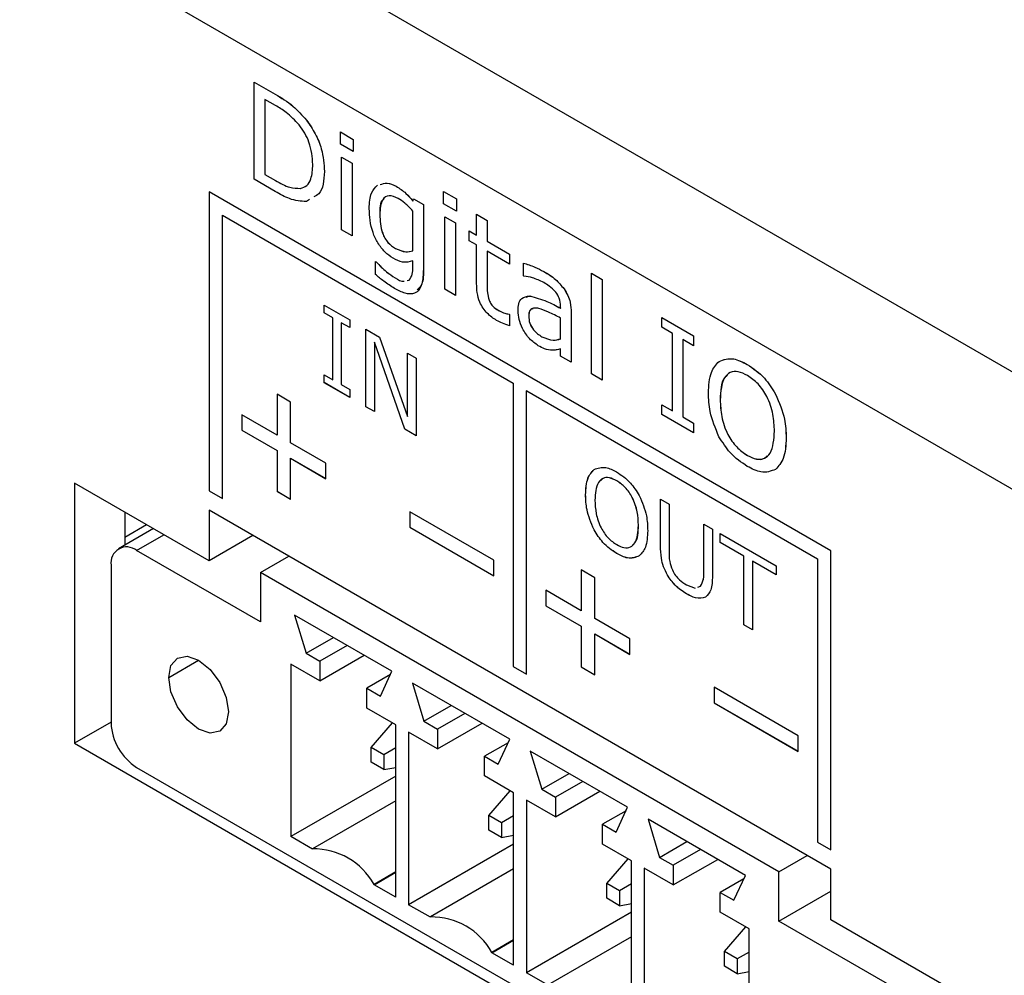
# Model space of a CAD drawing. Header units: millimetres. Extents: x 0 to 840, y 0 to 594.
# Tile 21 of 28: x 534 to 555, y 397 to 418. Entities that reach past the tile are written whole.
import ezdxf

# ---------------------------------------------------------------- set-up
doc = ezdxf.new("R2010")
doc.units = ezdxf.units.MM
doc.layers.get('0').update_dxf_attribs({"color": 3, "lineweight": 30})

msp = doc.modelspace()

# ---------------------------------------------------------------- linework, layer by layer
for p, q in [((520.231, 430.228), (604.362, 381.66)), ((519.163, 428.378), (603.294, 379.81)), ((539.03, 416.263), (539.031, 416.264)), ((539.03, 414.222), (539.03, 416.263)), ((539.03, 416.263), (539.467, 416.011)), ((539.031, 416.264), (539.468, 416.011)), ((539.467, 416.011), (539.468, 416.011)), ((539.474, 415.775), (539.254, 415.901)), ((539.254, 415.901), (539.254, 414.325)), ((539.255, 415.901), (539.255, 414.326)), ((540.129, 415.467), (540.13, 415.467)), ((540.843, 415.217), (541.112, 415.062)), ((540.843, 415.217), (540.844, 415.217)), ((540.843, 414.958), (540.843, 415.217)), ((540.844, 415.217), (541.112, 415.062)), ((541.112, 414.803), (540.843, 414.958)), ((541.112, 415.062), (541.112, 414.803)), ((541.112, 415.062), (541.112, 415.062)), ((541.112, 415.062), (541.112, 414.804)), ((540.865, 414.687), (541.089, 414.558)), ((540.865, 414.687), (540.866, 414.687)), ((540.865, 413.162), (540.865, 414.687)), ((540.866, 414.687), (541.09, 414.558)), ((541.112, 414.803), (541.112, 414.804)), ((541.089, 414.558), (541.09, 414.558)), ((541.089, 414.558), (541.089, 413.033)), ((541.09, 414.558), (541.09, 413.034)), ((539.254, 414.325), (539.255, 414.326)), ((539.254, 414.325), (539.474, 414.198)), ((539.255, 414.326), (539.475, 414.199)), ((540.507, 414.388), (540.508, 414.388)), ((539.472, 413.967), (539.03, 414.222)), ((539.474, 414.198), (539.475, 414.199)), ((542.017, 414.074), (542.018, 414.074)), ((538.078, 413.956), (538.078, 407.669)), ((551.159, 406.404), (538.078, 413.956)), ((538.079, 413.956), (538.079, 407.669)), ((539.999, 414.031), (540, 414.031)), ((543.014, 413.964), (543.282, 413.809)), ((543.014, 413.964), (543.014, 413.964)), ((543.014, 413.964), (543.283, 413.809)), ((543.014, 413.705), (543.014, 413.964)), ((540.195, 413.795), (540.127, 413.752)), ((542.365, 413.765), (542.379, 413.813)), ((542.379, 413.813), (542.38, 413.814)), ((542.379, 413.813), (542.588, 413.692)), ((542.38, 413.814), (542.589, 413.693)), ((542.588, 413.692), (542.589, 413.693)), ((542.588, 413.692), (542.588, 412.33)), ((542.589, 413.693), (542.589, 412.331)), ((543.282, 413.55), (543.014, 413.705)), ((543.282, 413.809), (543.283, 413.809)), ((543.282, 413.809), (543.282, 413.55)), ((543.283, 413.809), (543.283, 413.551)), ((538.361, 407.505), (538.361, 413.466)), ((538.361, 413.466), (544.477, 409.935)), ((538.361, 413.466), (544.478, 409.935)), ((538.361, 413.466), (538.361, 413.466)), ((541.671, 413.482), (541.672, 413.482)), ((542.365, 412.715), (542.365, 413.554)), ((543.036, 411.909), (543.036, 413.434)), ((543.036, 413.434), (543.26, 413.305)), ((543.036, 413.434), (543.037, 413.434)), ((543.037, 413.434), (543.26, 413.305)), ((543.282, 413.55), (543.283, 413.551)), ((543.707, 413.046), (543.707, 413.486)), ((543.707, 413.486), (543.931, 413.357)), ((543.707, 413.486), (543.708, 413.486)), ((543.708, 413.486), (543.932, 413.357)), ((543.26, 413.305), (543.26, 411.78)), ((543.26, 413.305), (543.26, 413.305)), ((543.26, 413.305), (543.26, 411.781)), ((543.931, 413.357), (543.931, 412.917)), ((543.931, 413.357), (543.932, 413.357)), ((543.932, 413.357), (543.932, 412.918)), ((541.089, 413.033), (540.865, 413.162)), ((541.089, 413.033), (541.09, 413.034)), ((543.551, 412.93), (543.551, 413.137)), ((543.551, 413.137), (543.707, 413.046)), ((543.551, 413.137), (543.551, 413.137)), ((543.551, 413.137), (543.707, 413.047)), ((543.707, 412.84), (543.551, 412.93)), ((543.707, 412.026), (543.707, 412.84)), ((543.931, 412.917), (543.932, 412.918)), ((543.931, 412.917), (544.401, 412.646)), ((543.932, 412.918), (544.402, 412.646)), ((542, 412.766), (542.001, 412.766)), ((544.401, 412.439), (543.931, 412.711)), ((543.931, 412.711), (543.931, 412.017)), ((543.932, 412.71), (543.932, 412.018)), ((544.401, 412.646), (544.401, 412.439)), ((544.401, 412.646), (544.402, 412.646)), ((544.402, 412.646), (544.402, 412.44)), ((541.581, 412.222), (541.581, 412.491)), ((541.581, 412.491), (541.593, 412.484)), ((541.581, 412.491), (541.582, 412.491)), ((541.582, 412.491), (541.594, 412.484)), ((541.593, 412.484), (541.594, 412.484)), ((542.365, 412.364), (542.365, 412.508)), ((544.401, 412.439), (544.402, 412.44)), ((544.692, 412.459), (544.693, 412.46)), ((544.692, 412.194), (544.692, 412.459)), ((542.588, 412.33), (542.589, 412.331)), ((544.704, 412.187), (544.692, 412.194)), ((545.123, 412.281), (545.124, 412.281)), ((546.124, 412.246), (546.348, 412.116)), ((546.124, 412.246), (546.125, 412.246)), ((546.124, 410.127), (546.124, 412.246)), ((546.125, 412.246), (546.348, 412.117)), ((541.993, 412.15), (541.993, 412.15)), ((542.248, 412.093), (542.289, 412.101)), ((542.249, 412.093), (542.29, 412.102)), ((543.931, 412.017), (543.932, 412.018)), ((546.348, 412.116), (546.348, 412.117)), ((546.348, 412.117), (546.348, 409.998)), ((546.348, 412.116), (546.348, 409.998)), ((543.26, 411.78), (543.036, 411.909)), ((543.26, 411.78), (543.26, 411.781)), ((545.546, 411.918), (545.547, 411.919)), ((540.501, 411.577), (541.038, 411.267)), ((540.501, 411.412), (540.501, 411.577)), ((540.502, 411.412), (540.502, 411.577)), ((543.97, 411.682), (543.971, 411.682)), ((544.749, 411.742), (544.827, 411.767)), ((544.827, 411.766), (544.827, 411.767)), ((540.68, 411.309), (540.501, 411.412)), ((540.502, 411.412), (540.501, 411.412)), ((540.681, 411.309), (540.502, 411.412)), ((544.185, 411.453), (544.186, 411.453)), ((544.389, 411.387), (544.401, 411.38)), ((544.389, 411.387), (544.389, 411.387)), ((544.389, 411.387), (544.402, 411.38)), ((544.401, 411.38), (544.401, 411.141)), ((544.401, 411.38), (544.402, 411.38)), ((544.402, 411.38), (544.402, 411.141)), ((545.475, 411.509), (545.475, 411.55)), ((545.699, 411.417), (545.699, 410.372)), ((545.699, 411.417), (545.699, 411.417)), ((545.699, 411.417), (545.699, 410.373)), ((540.68, 410.006), (540.68, 411.309)), ((540.681, 411.309), (540.68, 411.309)), ((540.681, 410.007), (540.681, 411.309)), ((540.86, 411.206), (540.859, 411.205)), ((540.859, 411.205), (540.859, 409.903)), ((541.038, 411.102), (540.859, 411.205)), ((541.038, 411.103), (540.86, 411.206)), ((541.038, 411.267), (541.038, 411.102)), ((544.804, 411.341), (544.804, 411.341)), ((545.475, 410.866), (545.475, 411.302)), ((547.601, 411.109), (547.601, 411.316)), ((547.601, 411.316), (548.272, 410.928)), ((547.601, 411.316), (547.601, 411.316)), ((547.601, 411.316), (548.273, 410.928)), ((541.378, 411.071), (541.668, 410.903)), ((541.378, 409.438), (541.378, 411.071)), ((541.379, 409.438), (541.379, 411.071)), ((544.401, 411.141), (544.402, 411.141)), ((547.825, 410.98), (547.601, 411.109)), ((547.825, 409.352), (547.825, 410.98)), ((541.558, 410.796), (541.557, 410.795)), ((541.557, 410.795), (541.557, 409.335)), ((542.2, 408.963), (541.557, 410.795)), ((542.201, 408.964), (541.558, 410.796)), ((541.668, 410.903), (542.255, 409.231)), ((545.081, 410.91), (545.082, 410.91)), ((548.272, 410.721), (548.048, 410.85)), ((548.048, 410.85), (548.048, 409.223)), ((548.049, 410.85), (548.049, 409.223)), ((548.272, 410.928), (548.272, 410.721)), ((548.272, 410.928), (548.273, 410.928)), ((548.273, 410.928), (548.273, 410.722)), ((542.255, 410.565), (542.434, 410.461)), ((542.255, 409.231), (542.255, 410.565)), ((542.256, 409.231), (542.256, 410.564)), ((545.475, 410.501), (545.475, 410.656)), ((548.272, 410.721), (548.273, 410.722)), ((542.434, 410.461), (542.434, 408.828)), ((545.699, 410.372), (545.475, 410.501)), ((545.699, 410.372), (545.699, 410.373)), ((549.401, 410.328), (549.402, 410.328)), ((546.348, 409.998), (546.124, 410.127)), ((540.501, 410.11), (540.68, 410.006)), ((540.501, 409.944), (540.501, 410.11)), ((540.502, 409.945), (540.501, 409.944)), ((541.038, 409.634), (540.501, 409.944)), ((540.502, 409.945), (540.502, 410.109)), ((541.038, 409.635), (540.502, 409.945)), ((540.681, 410.007), (540.68, 410.006)), ((544.477, 409.935), (544.477, 403.974)), ((544.478, 409.935), (544.477, 409.935)), ((544.478, 409.935), (544.478, 403.975)), ((546.348, 409.998), (546.348, 409.998)), ((540.859, 409.903), (541.038, 409.8)), ((541.038, 409.8), (541.038, 409.634)), ((544.76, 403.811), (544.76, 409.772)), ((544.76, 409.772), (550.877, 406.241)), ((544.761, 409.772), (544.76, 409.772)), ((544.761, 409.772), (550.877, 406.241)), ((549.997, 409.705), (549.998, 409.705)), ((539.793, 409.537), (539.51, 409.7)), ((539.51, 409.7), (539.51, 408.842)), ((539.511, 409.699), (539.511, 408.843)), ((539.793, 408.679), (539.793, 409.537)), ((548.832, 409.584), (548.832, 409.584)), ((541.557, 409.335), (541.378, 409.438)), ((541.379, 409.438), (541.378, 409.438)), ((541.557, 409.335), (541.379, 409.438)), ((547.601, 409.274), (547.601, 409.481)), ((547.601, 409.481), (547.825, 409.352)), ((547.601, 409.481), (547.601, 409.481)), ((547.601, 409.481), (547.825, 409.353)), ((539.51, 408.842), (538.767, 409.271)), ((538.767, 409.271), (538.767, 408.944)), ((538.768, 409.271), (538.768, 408.945)), ((542.256, 409.231), (542.255, 409.231)), ((548.272, 408.887), (547.601, 409.274)), ((548.048, 409.223), (548.272, 409.093)), ((548.048, 409.223), (548.049, 409.223)), ((548.049, 409.223), (548.273, 409.094)), ((548.272, 409.093), (548.273, 409.094)), ((548.272, 409.093), (548.272, 408.887)), ((548.273, 409.094), (548.273, 408.887)), ((538.768, 408.945), (538.767, 408.944)), ((538.767, 408.944), (539.51, 408.516)), ((538.768, 408.945), (539.511, 408.516)), ((542.201, 408.964), (542.2, 408.963)), ((542.434, 408.828), (542.2, 408.963)), ((542.434, 408.829), (542.201, 408.964)), ((548.272, 408.887), (548.273, 408.887)), ((539.511, 408.843), (539.51, 408.842)), ((540.535, 408.251), (539.793, 408.679)), ((550.219, 408.783), (550.22, 408.783)), ((539.51, 408.516), (539.51, 407.658)), ((539.511, 408.516), (539.51, 408.516)), ((539.511, 408.516), (539.511, 407.659)), ((539.793, 407.495), (539.793, 408.353)), ((539.793, 408.353), (540.535, 407.924)), ((539.793, 408.353), (540.535, 407.925)), ((539.793, 408.353), (539.793, 408.353)), ((540.535, 407.924), (540.535, 408.251)), ((549.403, 408.415), (549.404, 408.415)), ((546.179, 408.118), (546.178, 408.118)), ((549.997, 408.12), (549.998, 408.12)), ((546.655, 407.881), (546.654, 407.88)), ((538.078, 406.199), (535.249, 407.832)), ((535.249, 407.832), (535.249, 402.361)), ((538.078, 407.669), (538.361, 407.505)), ((538.079, 407.669), (538.078, 407.669)), ((538.079, 407.669), (538.361, 407.506)), ((539.511, 407.659), (539.51, 407.658)), ((539.51, 407.658), (539.793, 407.495)), ((539.511, 407.659), (539.793, 407.496)), ((546.001, 407.586), (546, 407.585)), ((547.576, 407.493), (547.755, 407.39)), ((547.576, 406.512), (547.576, 407.493)), ((547.576, 406.512), (547.576, 407.493)), ((536.31, 407.219), (536.31, 406.53)), ((551.159, 399.709), (538.078, 407.26)), ((538.078, 407.26), (538.078, 406.199)), ((542.303, 407.23), (542.303, 406.903)), ((544.071, 406.21), (542.303, 407.23)), ((542.304, 407.23), (542.304, 406.904)), ((547.755, 407.39), (547.755, 406.397)), ((536.907, 406.875), (536.175, 406.452)), ((536.31, 406.696), (536.763, 406.958)), ((542.304, 406.904), (542.303, 406.903)), ((542.303, 406.903), (544.071, 405.883)), ((542.304, 406.904), (544.071, 405.884)), ((546.178, 406.851), (546.177, 406.851)), ((547.111, 406.945), (547.11, 406.945)), ((548.489, 406.966), (548.668, 406.863)), ((548.489, 405.967), (548.489, 406.966)), ((548.489, 405.968), (548.489, 406.966)), ((548.668, 406.863), (548.668, 405.881)), ((536.556, 406.414), (537.131, 406.746)), ((538.997, 406.73), (538.078, 406.199)), ((548.829, 406.77), (550.01, 406.088)), ((548.829, 406.584), (548.829, 406.77)), ((548.83, 406.584), (548.83, 406.769)), ((539.161, 404.911), (536.556, 406.414)), ((547.576, 406.512), (547.576, 406.512)), ((549.33, 406.294), (548.829, 406.584)), ((548.83, 406.584), (548.829, 406.584)), ((549.331, 406.295), (548.83, 406.584)), ((551.159, 400.117), (551.159, 406.404)), ((539.161, 405.948), (539.756, 406.292)), ((544.071, 405.883), (544.071, 406.21)), ((546.654, 406.352), (546.653, 406.351)), ((549.331, 406.295), (549.33, 406.294)), ((549.33, 404.847), (549.33, 406.294)), ((549.331, 404.848), (549.331, 406.295)), ((549.509, 406.191), (549.509, 404.744)), ((550.01, 405.902), (549.509, 406.191)), ((549.51, 406.191), (549.509, 406.191)), ((550.01, 405.902), (549.51, 406.191)), ((550.877, 406.241), (550.877, 400.28)), ((550.877, 406.241), (550.877, 400.28)), ((550.877, 406.241), (550.877, 406.241)), ((536.017, 406.103), (536.017, 402.785)), ((546.192, 405.842), (545.909, 406.006)), ((545.909, 406.006), (545.909, 405.148)), ((545.91, 406.005), (545.91, 405.149)), ((550.01, 406.088), (550.01, 405.902)), ((539.161, 405.948), (539.161, 404.911)), ((550.063, 399.654), (539.161, 405.948)), ((546.192, 404.985), (546.192, 405.842)), ((547.722, 405.896), (547.721, 405.896)), ((548.489, 405.968), (548.489, 405.967)), ((545.909, 405.148), (545.167, 405.577)), ((545.167, 405.577), (545.167, 405.25)), ((545.167, 405.576), (545.167, 405.251)), ((548.121, 405.69), (548.305, 405.622)), ((548.362, 405.643), (548.418, 405.663)), ((548.363, 405.643), (548.419, 405.663)), ((548.419, 405.663), (548.418, 405.663)), ((548.122, 405.504), (548.121, 405.504)), ((545.167, 405.251), (545.91, 404.822)), ((545.167, 405.251), (545.167, 405.25)), ((545.167, 405.25), (545.909, 404.822)), ((545.91, 405.149), (545.909, 405.148)), ((541.926, 403.874), (539.879, 405.056)), ((539.879, 405.056), (540.121, 404.252)), ((546.934, 404.556), (546.192, 404.985)), ((545.909, 404.822), (545.909, 403.964)), ((545.91, 404.822), (545.909, 404.822)), ((545.91, 404.822), (545.91, 403.965)), ((549.331, 404.848), (549.33, 404.847)), ((549.509, 404.744), (549.33, 404.847)), ((549.509, 404.745), (549.331, 404.848)), ((540.121, 404.252), (540.696, 404.584)), ((546.193, 404.659), (546.192, 404.658)), ((546.192, 403.801), (546.192, 404.658)), ((546.192, 404.658), (546.934, 404.23)), ((546.193, 404.659), (546.934, 404.231)), ((546.934, 404.23), (546.934, 404.556)), ((540.984, 404.418), (540.409, 404.086)), ((540.121, 404.252), (540.409, 404.086)), ((540.409, 403.672), (541.343, 404.211)), ((537.23, 403.744), (537.859, 404.107)), ((540.409, 403.672), (539.798, 404.024)), ((539.798, 404.024), (539.798, 400.395)), ((540.409, 404.086), (540.409, 403.672)), ((544.478, 403.975), (544.477, 403.974)), ((544.477, 403.974), (544.76, 403.811)), ((544.478, 403.975), (544.76, 403.812)), ((545.91, 403.965), (545.909, 403.964)), ((545.909, 403.964), (546.192, 403.801)), ((545.91, 403.965), (546.192, 403.802)), ((541.894, 403.803), (541.397, 403.516)), ((541.684, 403.35), (541.926, 403.874)), ((541.397, 403.101), (541.397, 403.516)), ((541.397, 403.516), (541.684, 403.35)), ((544.405, 402.443), (542.358, 403.625)), ((542.358, 403.625), (542.6, 402.822)), ((548.702, 403.536), (548.702, 403.209)), ((550.47, 402.515), (548.702, 403.536)), ((548.703, 403.535), (548.703, 403.21)), ((542.007, 402.749), (541.397, 403.101)), ((542.6, 402.822), (543.175, 403.153)), ((548.703, 403.21), (548.702, 403.209)), ((548.702, 403.209), (550.47, 402.189)), ((548.703, 403.21), (550.47, 402.19)), ((543.462, 402.987), (542.887, 402.656)), ((536.017, 402.804), (535.249, 402.361)), ((541.486, 402.272), (541.936, 402.79)), ((542.007, 399.119), (542.007, 402.749)), ((542.6, 402.822), (542.887, 402.656)), ((542.887, 402.241), (543.821, 402.78)), ((542.887, 402.241), (542.277, 402.593)), ((542.277, 402.593), (542.277, 398.964)), ((542.887, 402.656), (542.887, 402.241)), ((550.47, 402.189), (550.47, 402.515)), ((535.249, 402.361), (553.988, 391.543)), ((541.756, 402.116), (541.486, 402.272)), ((541.486, 401.961), (541.486, 402.272)), ((542.007, 402.261), (541.756, 402.116)), ((544.372, 402.372), (543.875, 402.085)), ((544.163, 401.919), (544.405, 402.443)), ((541.756, 402.116), (541.756, 401.805)), ((543.875, 401.671), (543.875, 402.085)), ((543.875, 402.085), (544.163, 401.919)), ((546.884, 401.012), (544.836, 402.194)), ((544.836, 402.194), (545.079, 401.391)), ((536.556, 401.851), (552.667, 392.551)), ((541.756, 401.805), (541.486, 401.961)), ((541.756, 401.805), (542.007, 401.853)), ((542.007, 401.67), (539.798, 400.395)), ((544.486, 401.318), (543.875, 401.671)), ((545.079, 401.391), (545.653, 401.723)), ((545.941, 401.557), (545.366, 401.225)), ((543.965, 400.841), (544.414, 401.359)), ((544.486, 397.689), (544.486, 401.318)), ((545.079, 401.391), (545.366, 401.225)), ((545.366, 400.81), (546.3, 401.349)), ((545.366, 401.225), (545.366, 400.81)), ((542.007, 401.148), (540.256, 400.138)), ((545.366, 400.81), (544.755, 401.162)), ((544.755, 401.162), (544.755, 397.533)), ((546.641, 400.489), (546.884, 401.012)), ((544.234, 400.685), (543.965, 400.841)), ((543.965, 400.53), (543.965, 400.841)), ((544.486, 400.83), (544.234, 400.685)), ((546.851, 400.941), (546.354, 400.655)), ((544.234, 400.685), (544.234, 400.374)), ((546.354, 400.24), (546.354, 400.655)), ((546.354, 400.655), (546.641, 400.489)), ((549.362, 399.581), (547.315, 400.763)), ((547.315, 400.763), (547.557, 399.96)), ((540.256, 400.13), (539.798, 400.395)), ((544.234, 400.374), (543.965, 400.53)), ((544.234, 400.374), (544.486, 400.423)), ((544.486, 400.239), (542.277, 398.964)), ((546.964, 399.887), (546.354, 400.24)), ((547.557, 399.96), (548.132, 400.292)), ((550.877, 400.28), (551.159, 400.117)), ((550.877, 400.28), (551.159, 400.118)), ((550.877, 400.28), (550.877, 400.28)), ((540.256, 400.13), (540.256, 400.138)), ((548.419, 400.126), (547.844, 399.794)), ((550.063, 399.654), (550.658, 399.998)), ((546.444, 399.41), (546.893, 399.929)), ((546.964, 396.258), (546.964, 399.887)), ((547.557, 399.96), (547.844, 399.794)), ((547.844, 399.379), (548.779, 399.918)), ((547.844, 399.794), (547.844, 399.379)), ((542.007, 399.655), (541.549, 399.391)), ((541.549, 399.384), (542.007, 399.648)), ((544.486, 399.718), (542.735, 398.707)), ((547.844, 399.379), (547.234, 399.732)), ((547.234, 399.732), (547.234, 396.102)), ((549.12, 399.058), (549.362, 399.581)), ((550.063, 398.617), (550.063, 399.654)), ((551.159, 398.647), (551.159, 399.709)), ((541.549, 399.391), (541.549, 399.384)), ((542.007, 399.119), (541.549, 399.384)), ((546.713, 399.254), (546.444, 399.41)), ((546.444, 399.099), (546.444, 399.41)), ((546.964, 399.4), (546.713, 399.254)), ((549.329, 399.511), (548.832, 399.224)), ((546.713, 399.254), (546.713, 398.943)), ((548.832, 398.809), (548.832, 399.224)), ((548.832, 399.224), (549.12, 399.058)), ((550.063, 398.617), (551.159, 399.25)), ((542.735, 398.699), (542.277, 398.964)), ((546.713, 398.943), (546.444, 399.099)), ((546.713, 398.943), (546.964, 398.992)), ((546.964, 398.808), (544.755, 397.533)), ((549.443, 398.456), (548.832, 398.809)), ((542.735, 398.699), (542.735, 398.707)), ((552.667, 397.114), (550.063, 398.617)), ((553.988, 397.014), (551.159, 398.647)), ((548.922, 397.979), (549.371, 398.498)), ((549.443, 394.827), (549.443, 398.456)), ((544.486, 398.225), (544.028, 397.96)), ((544.028, 397.953), (544.486, 398.217)), ((546.964, 398.287), (545.213, 397.276)), ((544.028, 397.96), (544.028, 397.953)), ((544.486, 397.689), (544.028, 397.953)), ((549.192, 397.824), (548.922, 397.979)), ((548.922, 397.668), (548.922, 397.979)), ((549.443, 397.969), (549.192, 397.824)), ((549.192, 397.824), (549.192, 397.513)), ((545.213, 397.269), (544.755, 397.533)), ((549.192, 397.513), (548.922, 397.668)), ((549.192, 397.513), (549.443, 397.561))]:
    msp.add_line(p, q)
at = {"flags": 128}
for points in [[(537.23, 403.744), (537.278, 403.994), (537.414, 404.151), (537.618, 404.191), (537.858, 404.107), (538.099, 403.913), (538.303, 403.638), (538.439, 403.324), (538.487, 403.018)], [(538.487, 403.018), (538.439, 402.768), (538.303, 402.611), (538.099, 402.572), (537.858, 402.655), (537.618, 402.849), (537.414, 403.124), (537.278, 403.439), (537.23, 403.744)]]:
    msp.add_lwpolyline(points, dxfattribs=at)
for centre, radius, start, end in [((536.346, 406.156), 0.333, 50.7967, 189.214), ((537.187, 402.838), 1.171, 182.6055, 237.3945), ((540.284, 398.692), 1.446, 28.9086, 91.0967), ((542.762, 397.261), 1.446, 28.9086, 91.0967)]:
    msp.add_arc(centre, radius, start, end)
for points, knots in [([(539.467, 416.011), (539.597, 415.935), (539.828, 415.801), (540.037, 415.569), (540.129, 415.467)], [0, 0, 0, 0, 0.560696, 1, 1, 1, 1]), ([(539.468, 416.011), (539.598, 415.936), (539.829, 415.801), (540.038, 415.569), (540.13, 415.467)], [0, 0, 0, 0, 0.560696, 1, 1, 1, 1]), ([(539.974, 415.364), (539.885, 415.458), (539.724, 415.628), (539.55, 415.73), (539.474, 415.775)], [0, 0, 0, 0, 0.558716, 1, 1, 1, 1]), ([(540.261, 414.534), (540.25, 414.688), (540.234, 414.903), (540.098, 415.196), (540.016, 415.308), (539.974, 415.364)], [0, 0, 0, 0, 0.558139, 0.779042, 1, 1, 1, 1]), ([(540.129, 415.467), (540.194, 415.372), (540.325, 415.182), (540.478, 414.797), (540.496, 414.543), (540.507, 414.388)], [0, 0, 0, 0, 0.280289, 0.560647, 1, 1, 1, 1]), ([(540.13, 415.467), (540.195, 415.372), (540.325, 415.183), (540.479, 414.797), (540.497, 414.543), (540.508, 414.388)], [0, 0, 0, 0, 0.280289, 0.560647, 1, 1, 1, 1]), ([(539.999, 414.031), (540.047, 414.047), (540.144, 414.078), (540.246, 414.25), (540.256, 414.426), (540.261, 414.534)], [0, 0, 0, 0, 0.279973, 0.55997, 1, 1, 1, 1]), ([(540.507, 414.388), (540.494, 414.199), (540.477, 413.951), (540.321, 413.872), (540.284, 413.853)], [0, 0, 0, 0, 0.762707, 1, 1, 1, 1]), ([(540.508, 414.388), (540.495, 414.199), (540.478, 413.951), (540.322, 413.872), (540.285, 413.853)], [0, 0, 0, 0, 0.762707, 1, 1, 1, 1]), ([(539.474, 414.198), (539.577, 414.139), (539.761, 414.034), (539.926, 414.032), (539.999, 414.031)], [0, 0, 0, 0, 0.560854, 1, 1, 1, 1]), ([(539.475, 414.199), (539.578, 414.14), (539.762, 414.035), (539.927, 414.032), (540, 414.031)], [0, 0, 0, 0, 0.560854, 1, 1, 1, 1]), ([(541.447, 413.609), (541.453, 413.726), (541.465, 413.936), (541.573, 414.048), (541.621, 414.097)], [0, 0, 0, 0, 0.559902, 1, 1, 1, 1]), ([(541.677, 414.109), (541.725, 414.127), (541.823, 414.165), (541.952, 414.105), (542.018, 414.074)], [0, 0, 0, 0, 0.480647, 1, 1, 1, 1]), ([(541.677, 414.109), (541.724, 414.127), (541.823, 414.165), (541.951, 414.105), (542.017, 414.074)], [0, 0, 0, 0, 0.480647, 1, 1, 1, 1]), ([(542.017, 414.074), (542.086, 414.03), (542.209, 413.951), (542.317, 413.822), (542.365, 413.765)], [0, 0, 0, 0, 0.559325, 1, 1, 1, 1]), ([(542.018, 414.074), (542.087, 414.03), (542.21, 413.951), (542.318, 413.822), (542.365, 413.765)], [0, 0, 0, 0, 0.559325, 1, 1, 1, 1]), ([(540.127, 413.752), (540.01, 413.761), (539.8, 413.776), (539.572, 413.909), (539.472, 413.967)], [0, 0, 0, 0, 0.5583617, 1, 1, 1, 1]), ([(542.055, 413.819), (541.989, 413.848), (541.857, 413.907), (541.689, 413.788), (541.678, 413.598), (541.671, 413.482)], [0, 0, 0, 0, 0.279967, 0.559468, 1, 1, 1, 1]), ([(541.761, 413.809), (541.751, 413.804), (541.668, 413.758), (541.67, 413.612), (541.672, 413.482)], [0, 0, 0, 0, 0.1156716, 1, 1, 1, 1]), ([(542.365, 413.554), (542.309, 413.613), (542.21, 413.719), (542.102, 413.789), (542.055, 413.819)], [0, 0, 0, 0, 0.559937, 1, 1, 1, 1]), ([(541.949, 412.563), (541.891, 412.602), (541.775, 412.68), (541.623, 412.879), (541.472, 413.205), (541.457, 413.443), (541.447, 413.609)], [0, 0, 0, 0, 0.187104, 0.373843, 0.560944, 1, 1, 1, 1]), ([(541.671, 413.482), (541.676, 413.352), (541.683, 413.19), (541.774, 412.982), (541.864, 412.857), (541.946, 412.802), (542, 412.766)], [0, 0, 0, 0, 0.499122, 0.624662, 0.750094, 1, 1, 1, 1]), ([(541.672, 413.482), (541.677, 413.353), (541.684, 413.19), (541.775, 412.982), (541.865, 412.858), (541.946, 412.803), (542.001, 412.766)], [0, 0, 0, 0, 0.499122, 0.624662, 0.750094, 1, 1, 1, 1]), ([(542, 412.766), (542.074, 412.735), (542.207, 412.678), (542.316, 412.704), (542.365, 412.715)], [0, 0, 0, 0, 0.558854, 1, 1, 1, 1]), ([(542.001, 412.766), (542.075, 412.735), (542.208, 412.679), (542.317, 412.704), (542.365, 412.716)], [0, 0, 0, 0, 0.558854, 1, 1, 1, 1]), ([(541.593, 412.484), (541.665, 412.411), (541.795, 412.28), (541.932, 412.19), (541.993, 412.15)], [0, 0, 0, 0, 0.56024, 1, 1, 1, 1]), ([(541.594, 412.484), (541.666, 412.411), (541.795, 412.28), (541.933, 412.19), (541.993, 412.15)], [0, 0, 0, 0, 0.56024, 1, 1, 1, 1]), ([(542.365, 412.508), (542.295, 412.487), (542.172, 412.449), (542.017, 412.528), (541.949, 412.563)], [0, 0, 0, 0, 0.559876, 1, 1, 1, 1]), ([(544.692, 412.459), (544.771, 412.435), (544.913, 412.391), (545.059, 412.315), (545.123, 412.281)], [0, 0, 0, 0, 0.560077, 1, 1, 1, 1]), ([(544.693, 412.46), (544.772, 412.435), (544.914, 412.392), (545.06, 412.315), (545.124, 412.281)], [0, 0, 0, 0, 0.560077, 1, 1, 1, 1]), ([(541.977, 411.927), (541.902, 411.974), (541.768, 412.057), (541.638, 412.172), (541.581, 412.222)], [0, 0, 0, 0, 0.559863, 1, 1, 1, 1]), ([(542.588, 412.33), (542.584, 412.221), (542.576, 412.004), (542.437, 411.797), (542.204, 411.809), (542.053, 411.887), (541.977, 411.927)], [0, 0, 0, 0, 0.281155, 0.559157, 0.778971, 1, 1, 1, 1]), ([(542.289, 412.101), (542.315, 412.14), (542.362, 412.208), (542.364, 412.316), (542.365, 412.364)], [0, 0, 0, 0, 0.5577051, 1, 1, 1, 1]), ([(542.589, 412.331), (542.589, 412.216), (542.589, 412.027), (542.494, 411.931), (542.457, 411.894)], [0, 0, 0, 0, 0.6084269, 1, 1, 1, 1]), ([(545.12, 412.05), (545.041, 412.088), (544.898, 412.155), (544.763, 412.177), (544.704, 412.187)], [0, 0, 0, 0, 0.559574, 1, 1, 1, 1]), ([(545.123, 412.281), (545.207, 412.231), (545.356, 412.143), (545.488, 411.987), (545.546, 411.918)], [0, 0, 0, 0, 0.561207, 1, 1, 1, 1]), ([(545.124, 412.281), (545.208, 412.232), (545.357, 412.144), (545.489, 411.987), (545.547, 411.919)], [0, 0, 0, 0, 0.561207, 1, 1, 1, 1]), ([(541.993, 412.15), (542.057, 412.109), (542.126, 412.066), (542.179, 412.078), (542.183, 412.079)], [0, 0, 0, 0, 0.934518, 1, 1, 1, 1]), ([(541.993, 412.15), (542.058, 412.11), (542.126, 412.066), (542.179, 412.079), (542.182, 412.079)], [0, 0, 0, 0, 0.943435, 1, 1, 1, 1]), ([(544.127, 411.253), (544.06, 411.297), (543.926, 411.384), (543.769, 411.617), (543.714, 411.841), (543.709, 411.964), (543.707, 412.026)], [0, 0, 0, 0, 0.280543, 0.55815, 0.778666, 1, 1, 1, 1]), ([(543.931, 412.017), (543.929, 411.958), (543.925, 411.853), (543.956, 411.734), (543.97, 411.682)], [0, 0, 0, 0, 0.562041, 1, 1, 1, 1]), ([(543.932, 412.018), (543.929, 411.959), (543.925, 411.854), (543.957, 411.735), (543.971, 411.682)], [0, 0, 0, 0, 0.562041, 1, 1, 1, 1]), ([(545.372, 411.85), (545.327, 411.895), (545.245, 411.977), (545.159, 412.027), (545.12, 412.05)], [0, 0, 0, 0, 0.558246, 1, 1, 1, 1]), ([(545.475, 411.55), (545.472, 411.607), (545.465, 411.708), (545.401, 411.807), (545.372, 411.85)], [0, 0, 0, 0, 0.560567, 1, 1, 1, 1]), ([(545.546, 411.918), (545.574, 411.873), (545.631, 411.782), (545.69, 411.603), (545.695, 411.487), (545.699, 411.417)], [0, 0, 0, 0, 0.279921, 0.560027, 1, 1, 1, 1]), ([(545.547, 411.919), (545.575, 411.873), (545.632, 411.782), (545.69, 411.604), (545.696, 411.488), (545.699, 411.417)], [0, 0, 0, 0, 0.279921, 0.560027, 1, 1, 1, 1]), ([(543.97, 411.682), (543.983, 411.652), (544.01, 411.593), (544.09, 411.51), (544.149, 411.474), (544.185, 411.453)], [0, 0, 0, 0, 0.2795397, 0.5588651, 1, 1, 1, 1]), ([(543.971, 411.682), (543.984, 411.653), (544.011, 411.593), (544.09, 411.51), (544.15, 411.475), (544.186, 411.453)], [0, 0, 0, 0, 0.2795397, 0.5588651, 1, 1, 1, 1]), ([(544.58, 411.455), (544.582, 411.507), (544.587, 411.611), (544.659, 411.749), (544.763, 411.76), (544.827, 411.766)], [0, 0, 0, 0, 0.281204, 0.561247, 1, 1, 1, 1]), ([(544.827, 411.767), (544.946, 411.735), (545.159, 411.678), (545.379, 411.561), (545.476, 411.51)], [0, 0, 0, 0, 0.5589, 1, 1, 1, 1]), ([(544.827, 411.766), (544.946, 411.734), (545.158, 411.677), (545.378, 411.561), (545.475, 411.509)], [0, 0, 0, 0, 0.5589, 1, 1, 1, 1]), ([(544.185, 411.453), (544.224, 411.435), (544.294, 411.402), (544.36, 411.392), (544.389, 411.387)], [0, 0, 0, 0, 0.55957, 1, 1, 1, 1]), ([(544.186, 411.453), (544.225, 411.435), (544.295, 411.402), (544.36, 411.392), (544.389, 411.387)], [0, 0, 0, 0, 0.55957, 1, 1, 1, 1]), ([(545.004, 410.722), (544.941, 410.766), (544.816, 410.854), (544.674, 411.067), (544.591, 411.278), (544.584, 411.396), (544.58, 411.455)], [0, 0, 0, 0, 0.279675, 0.55935, 0.77948, 1, 1, 1, 1]), ([(545.018, 411.505), (544.986, 411.51), (544.924, 411.52), (544.849, 411.495), (544.808, 411.429), (544.805, 411.37), (544.804, 411.341)], [0, 0, 0, 0, 0.280398, 0.560165, 0.77973, 1, 1, 1, 1]), ([(544.887, 411.499), (544.874, 411.495), (544.84, 411.486), (544.809, 411.428), (544.806, 411.37), (544.804, 411.341)], [0, 0, 0, 0, 0.235592, 0.6171821, 1, 1, 1, 1]), ([(545.475, 411.302), (545.389, 411.347), (545.235, 411.427), (545.084, 411.481), (545.018, 411.505)], [0, 0, 0, 0, 0.560284, 1, 1, 1, 1]), ([(544.401, 411.141), (544.35, 411.156), (544.26, 411.184), (544.168, 411.232), (544.127, 411.253)], [0, 0, 0, 0, 0.560003, 1, 1, 1, 1]), ([(544.804, 411.341), (544.807, 411.294), (544.812, 411.2), (544.917, 411.015), (545.019, 410.95), (545.081, 410.91)], [0, 0, 0, 0, 0.281056, 0.559495, 1, 1, 1, 1]), ([(544.804, 411.341), (544.807, 411.294), (544.813, 411.2), (544.917, 411.015), (545.019, 410.95), (545.082, 410.91)], [0, 0, 0, 0, 0.281056, 0.559495, 1, 1, 1, 1]), ([(545.081, 410.91), (545.162, 410.877), (545.307, 410.818), (545.423, 410.851), (545.475, 410.866)], [0, 0, 0, 0, 0.557955, 1, 1, 1, 1]), ([(545.082, 410.91), (545.163, 410.877), (545.307, 410.819), (545.424, 410.852), (545.476, 410.866)], [0, 0, 0, 0, 0.557955, 1, 1, 1, 1]), ([(545.299, 410.626), (545.246, 410.632), (545.151, 410.642), (545.049, 410.697), (545.004, 410.722)], [0, 0, 0, 0, 0.55972, 1, 1, 1, 1]), ([(545.475, 410.656), (545.444, 410.647), (545.387, 410.631), (545.326, 410.627), (545.299, 410.626)], [0, 0, 0, 0, 0.5602052, 1, 1, 1, 1]), ([(548.585, 409.726), (548.593, 409.883), (548.606, 410.165), (548.746, 410.322), (548.807, 410.391)], [0, 0, 0, 0, 0.56042, 1, 1, 1, 1]), ([(548.807, 410.391), (548.905, 410.427), (549.08, 410.49), (549.303, 410.377), (549.401, 410.328)], [0, 0, 0, 0, 0.558184, 1, 1, 1, 1]), ([(548.808, 410.392), (548.906, 410.427), (549.08, 410.49), (549.304, 410.378), (549.402, 410.328)], [0, 0, 0, 0, 0.558184, 1, 1, 1, 1]), ([(549.401, 410.328), (549.528, 410.243), (549.753, 410.09), (549.922, 409.823), (549.997, 409.705)], [0, 0, 0, 0, 0.5598415, 1, 1, 1, 1]), ([(549.402, 410.328), (549.528, 410.243), (549.754, 410.091), (549.923, 409.823), (549.998, 409.705)], [0, 0, 0, 0, 0.5598415, 1, 1, 1, 1]), ([(549.403, 410.094), (549.337, 410.127), (549.207, 410.191), (549.034, 410.171), (548.859, 410.006), (548.843, 409.758), (548.832, 409.584)], [0, 0, 0, 0, 0.187221, 0.374001, 0.561092, 1, 1, 1, 1]), ([(548.987, 410.104), (548.965, 410.086), (548.844, 409.99), (548.838, 409.766), (548.832, 409.584)], [0, 0, 0, 0, 0.1829905, 1, 1, 1, 1]), ([(549.973, 408.925), (549.968, 409.04), (549.959, 409.271), (549.841, 409.632), (549.634, 409.937), (549.48, 410.042), (549.403, 410.094)], [0, 0, 0, 0, 0.281049, 0.560521, 0.780005, 1, 1, 1, 1]), ([(548.806, 408.807), (548.732, 408.986), (548.598, 409.306), (548.589, 409.597), (548.585, 409.726)], [0, 0, 0, 0, 0.558253, 1, 1, 1, 1]), ([(549.997, 409.705), (550.072, 409.525), (550.206, 409.204), (550.215, 408.912), (550.219, 408.783)], [0, 0, 0, 0, 0.558244, 1, 1, 1, 1]), ([(549.998, 409.705), (550.072, 409.526), (550.206, 409.205), (550.216, 408.912), (550.22, 408.783)], [0, 0, 0, 0, 0.558244, 1, 1, 1, 1]), ([(548.832, 409.584), (548.836, 409.468), (548.845, 409.238), (548.964, 408.876), (549.172, 408.573), (549.326, 408.468), (549.403, 408.415)], [0, 0, 0, 0, 0.281098, 0.560452, 0.780034, 1, 1, 1, 1]), ([(548.832, 409.584), (548.837, 409.469), (548.846, 409.238), (548.965, 408.877), (549.172, 408.574), (549.326, 408.468), (549.404, 408.415)], [0, 0, 0, 0, 0.281098, 0.560452, 0.780034, 1, 1, 1, 1]), ([(549.403, 408.415), (549.468, 408.383), (549.598, 408.319), (549.77, 408.34), (549.946, 408.503), (549.962, 408.751), (549.973, 408.925)], [0, 0, 0, 0, 0.187184, 0.374022, 0.561095, 1, 1, 1, 1]), ([(549.401, 408.183), (549.275, 408.268), (549.05, 408.421), (548.881, 408.689), (548.806, 408.807)], [0, 0, 0, 0, 0.55992, 1, 1, 1, 1]), ([(550.219, 408.783), (550.211, 408.626), (550.198, 408.345), (550.058, 408.189), (549.997, 408.12)], [0, 0, 0, 0, 0.560491, 1, 1, 1, 1]), ([(550.22, 408.783), (550.212, 408.626), (550.199, 408.345), (550.059, 408.189), (549.998, 408.12)], [0, 0, 0, 0, 0.560491, 1, 1, 1, 1]), ([(549.404, 408.415), (549.468, 408.384), (549.597, 408.322), (549.747, 408.329), (549.802, 408.389), (549.82, 408.408)], [0, 0, 0, 0, 0.402647, 0.804548, 1, 1, 1, 1]), ([(546, 407.585), (546.006, 407.711), (546.017, 407.937), (546.129, 408.062), (546.178, 408.118)], [0, 0, 0, 0, 0.56042, 1, 1, 1, 1]), ([(546.001, 407.586), (546.007, 407.712), (546.018, 407.937), (546.13, 408.063), (546.179, 408.118)], [0, 0, 0, 0, 0.56042, 1, 1, 1, 1]), ([(546.178, 408.118), (546.256, 408.146), (546.396, 408.196), (546.574, 408.107), (546.653, 408.067)], [0, 0, 0, 0, 0.558184, 1, 1, 1, 1]), ([(546.653, 408.067), (546.754, 407.999), (546.934, 407.877), (547.07, 407.663), (547.13, 407.568)], [0, 0, 0, 0, 0.559841, 1, 1, 1, 1]), ([(549.997, 408.12), (549.899, 408.083), (549.725, 408.017), (549.501, 408.132), (549.401, 408.183)], [0, 0, 0, 0, 0.558184, 1, 1, 1, 1]), ([(546.654, 407.88), (546.602, 407.906), (546.497, 407.958), (546.359, 407.942), (546.219, 407.809), (546.206, 407.611), (546.197, 407.472)], [0, 0, 0, 0, 0.187221, 0.374001, 0.561092, 1, 1, 1, 1]), ([(546.655, 407.881), (546.603, 407.906), (546.499, 407.956), (546.376, 407.95), (546.33, 407.899), (546.314, 407.881)], [0, 0, 0, 0, 0.391277, 0.78163, 1, 1, 1, 1]), ([(547.11, 406.945), (547.107, 407.037), (547.099, 407.221), (547.005, 407.51), (546.84, 407.754), (546.716, 407.838), (546.654, 407.88)], [0, 0, 0, 0, 0.281049, 0.560521, 0.780005, 1, 1, 1, 1]), ([(547.111, 406.945), (547.107, 407.037), (547.1, 407.222), (547.005, 407.511), (546.84, 407.755), (546.717, 407.839), (546.655, 407.881)], [0, 0, 0, 0, 0.281049, 0.560521, 0.780005, 1, 1, 1, 1]), ([(546.177, 406.851), (546.118, 406.993), (546.011, 407.249), (546.004, 407.482), (546, 407.585)], [0, 0, 0, 0, 0.558253, 1, 1, 1, 1]), ([(546.178, 406.851), (546.118, 406.994), (546.011, 407.25), (546.004, 407.483), (546.001, 407.586)], [0, 0, 0, 0, 0.558253, 1, 1, 1, 1]), ([(546.197, 407.472), (546.201, 407.379), (546.208, 407.195), (546.304, 406.906), (546.469, 406.663), (546.593, 406.579), (546.654, 406.537)], [0, 0, 0, 0, 0.2810983, 0.5604523, 0.7800343, 1, 1, 1, 1]), ([(547.13, 407.568), (547.189, 407.425), (547.297, 407.168), (547.304, 406.934), (547.307, 406.831)], [0, 0, 0, 0, 0.558244, 1, 1, 1, 1]), ([(546.653, 406.351), (546.552, 406.419), (546.372, 406.541), (546.237, 406.756), (546.177, 406.851)], [0, 0, 0, 0, 0.55992, 1, 1, 1, 1]), ([(546.654, 406.352), (546.553, 406.42), (546.372, 406.542), (546.237, 406.756), (546.178, 406.851)], [0, 0, 0, 0, 0.55992, 1, 1, 1, 1]), ([(546.654, 406.537), (546.707, 406.511), (546.811, 406.46), (546.948, 406.477), (547.089, 406.607), (547.101, 406.805), (547.11, 406.945)], [0, 0, 0, 0, 0.187184, 0.374022, 0.561095, 1, 1, 1, 1]), ([(546.996, 406.539), (547.011, 406.55), (547.103, 406.625), (547.108, 406.799), (547.111, 406.945)], [0, 0, 0, 0, 0.154924, 1, 1, 1, 1]), ([(547.307, 406.831), (547.301, 406.705), (547.291, 406.481), (547.179, 406.356), (547.13, 406.301)], [0, 0, 0, 0, 0.560491, 1, 1, 1, 1]), ([(547.721, 405.896), (547.691, 405.954), (547.633, 406.072), (547.583, 406.286), (547.578, 406.426), (547.576, 406.512)], [0, 0, 0, 0, 0.2797, 0.55965, 1, 1, 1, 1]), ([(547.722, 405.896), (547.692, 405.955), (547.633, 406.072), (547.583, 406.287), (547.579, 406.426), (547.576, 406.512)], [0, 0, 0, 0, 0.2797, 0.55965, 1, 1, 1, 1]), ([(547.755, 406.397), (547.754, 406.327), (547.754, 406.203), (547.804, 406.065), (547.826, 406.005)], [0, 0, 0, 0, 0.561102, 1, 1, 1, 1]), ([(547.13, 406.301), (547.052, 406.271), (546.912, 406.218), (546.733, 406.31), (546.653, 406.351)], [0, 0, 0, 0, 0.5581841, 1, 1, 1, 1]), ([(547.13, 406.301), (547.052, 406.272), (546.913, 406.219), (546.733, 406.311), (546.654, 406.352)], [0, 0, 0, 0, 0.5581841, 1, 1, 1, 1]), ([(547.826, 406.005), (547.846, 405.966), (547.887, 405.887), (547.992, 405.773), (548.072, 405.722), (548.121, 405.69)], [0, 0, 0, 0, 0.2797871, 0.5598378, 1, 1, 1, 1]), ([(548.121, 405.504), (548.038, 405.556), (547.89, 405.65), (547.772, 405.821), (547.721, 405.896)], [0, 0, 0, 0, 0.560619, 1, 1, 1, 1]), ([(548.122, 405.504), (548.039, 405.557), (547.891, 405.651), (547.773, 405.821), (547.722, 405.896)], [0, 0, 0, 0, 0.560619, 1, 1, 1, 1]), ([(548.418, 405.663), (548.443, 405.71), (548.488, 405.793), (548.489, 405.914), (548.489, 405.967)], [0, 0, 0, 0, 0.557997, 1, 1, 1, 1]), ([(548.419, 405.663), (548.444, 405.71), (548.489, 405.794), (548.489, 405.914), (548.489, 405.968)], [0, 0, 0, 0, 0.557997, 1, 1, 1, 1]), ([(548.668, 405.881), (548.666, 405.773), (548.662, 405.58), (548.565, 405.478), (548.523, 405.433)], [0, 0, 0, 0, 0.56156, 1, 1, 1, 1]), ([(548.523, 405.433), (548.455, 405.417), (548.334, 405.389), (548.186, 405.468), (548.121, 405.504)], [0, 0, 0, 0, 0.55775, 1, 1, 1, 1]), ([(548.523, 405.433), (548.456, 405.417), (548.334, 405.389), (548.187, 405.469), (548.122, 405.504)], [0, 0, 0, 0, 0.55775, 1, 1, 1, 1])]:
    msp.add_open_spline(points, degree=3, knots=knots)

doc.saveas('drawing.dxf')
